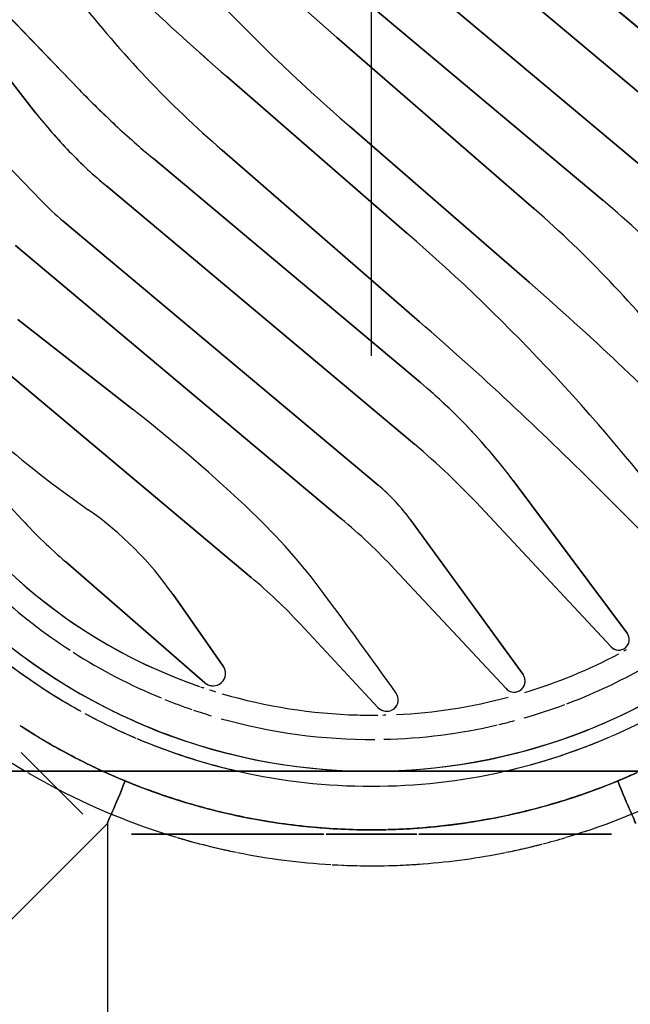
# Model space of a CAD drawing. Header units: millimetres. Extents: x -20654 to 2526, y -8238 to 977.
# Tile 39 of 219: x -10322.2484 to -10322.1976, y -4123.0649 to -4122.9828. Entities that reach past the tile are written whole.
import ezdxf

# ---------------------------------------------------------------- set-up
doc = ezdxf.new("R2010")
doc.units = ezdxf.units.MM
doc.layers.add('A-DETL-MBND', color=7, linetype='Continuous')
doc.layers.add('COTAS', color=7, linetype='Continuous')
doc.styles.add('Arial_4', font='arial.ttf', dxfattribs={"width": 0.8, "height": 0.07})
doc.dimstyles.new('COTAS', dxfattribs={"dimscale": 0.3048, "dimtxt": 0.07, "dimasz": 0.3412073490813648, "dimexe": 0.1968503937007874, "dimexo": 0.0625, "dimgap": 0.03280839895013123, "dimtad": 3, "dimdec": 0, "dimlfac": 100, "dimzin": 0, "dimdsep": 46, "dimtxsty": 'Arial_4', "dimblk1": 'DOTSMALL', "dimblk2": 'DOTSMALL', "dimsah": 1, "dimcen": 0.09, "dimdle": 0.06561679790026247, "dimazin": 0, "dimtfac": 1, "dimtdec": 0, "dimtmove": 0, "dimatfit": 0, "dimfxl": 0.3280839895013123, "dimfxlon": 1, "dimtvp": 1, "dimtfill": 1, "dimtolj": 1, "dimtzin": 0, "dimarcsym": 2})

# ---------------------------------------------------------------- blocks, each defined once
blk = doc.blocks.new('Caixa Sifonada Girafacil Montada Completa - Caixas e Ralos - Esgoto - MEP - Tigre - Corpo - 100x140x50-2585573-8 DETALHE SANITÁRIO B')
at = {"layer": 'A-DETL-MBND'}
for p, q in [((0.02199999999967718, 0.05311269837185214), (0.02199999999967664, 0.07199999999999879)), ((0.03535533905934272, 0.06646803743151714), (0.02199999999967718, 0.05311269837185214)), ((-0.003962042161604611, 0.05399999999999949), (-0.01999988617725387, 0.05399999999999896)), ((-0.01999988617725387, 0.05399999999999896), (-0.003962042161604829, 0.05399999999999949)), ((0.003782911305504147, 0.05399999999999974), (-0.003778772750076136, 0.05399999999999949)), ((-0.003778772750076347, 0.05399999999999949), (0.00378291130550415, 0.05399999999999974)), ((0.01999988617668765, 0.05400000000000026), (0.003966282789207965, 0.05399999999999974)), ((0.00396628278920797, 0.05399999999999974), (0.007653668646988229, 0.05399999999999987)), ((0.007653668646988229, 0.05399999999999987), (0.01999988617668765, 0.05400000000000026)), ((0.02748536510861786, 0.04888216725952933), (0.02404171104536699, 0.05232582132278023)), ((0.02404171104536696, 0.05232582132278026), (0.02748536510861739, 0.0488821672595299)), ((0.04875000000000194, 0.04875000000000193), (-0.04875000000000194, 0.04875000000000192)), ((-0.04875000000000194, 0.04875000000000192), (0.04875000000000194, 0.04875000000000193)), ((0.02919136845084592, 0.04717616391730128), (0.02748536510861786, 0.04888216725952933)), ((0.02748536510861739, 0.0488821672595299), (0.02919136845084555, 0.04717616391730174)), ((0.005948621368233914, 0.03645701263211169), (-0.000572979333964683, 0.04345057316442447)), ((-0.000572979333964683, 0.04345057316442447), (0.005948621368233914, 0.03645701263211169)), ((-0.000572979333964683, 0.04345057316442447), (0.005948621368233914, 0.03645701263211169)), ((0.005948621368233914, 0.03645701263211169), (-0.000572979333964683, 0.04345057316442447)), ((-0.001910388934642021, 0.03188677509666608), (-0.01121344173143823, 0.04186307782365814)), ((-0.01121344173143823, 0.04186307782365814), (-0.001910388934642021, 0.03188677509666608)), ((-0.01121344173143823, 0.04186307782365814), (-0.001910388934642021, 0.03188677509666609)), ((-0.001910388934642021, 0.03188677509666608), (-0.01121344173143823, 0.04186307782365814)), ((0.02547744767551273, 0.03129199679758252), (0.01387786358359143, 0.04137536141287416)), ((0.01387786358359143, 0.04137536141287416), (0.02547744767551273, 0.03129199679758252)), ((0.01387786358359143, 0.04137536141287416), (0.02547744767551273, 0.03129199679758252)), ((0.02547744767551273, 0.03129199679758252), (0.01387786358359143, 0.04137536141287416)), ((-0.0126322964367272, 0.04069346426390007), (-0.003267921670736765, 0.02780450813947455)), ((-0.003261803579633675, 0.02779608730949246), (-0.0126322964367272, 0.04069346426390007)), ((-0.003261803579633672, 0.02779608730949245), (-0.0126322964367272, 0.04069346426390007)), ((-0.0126322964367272, 0.04069346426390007), (-0.003267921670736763, 0.02780450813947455)), ((0.01234538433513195, 0.03999551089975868), (0.0165341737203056, 0.0340132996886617)), ((0.0165341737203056, 0.0340132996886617), (0.01234538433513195, 0.03999551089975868)), ((0.0165341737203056, 0.0340132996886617), (0.01234538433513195, 0.03999551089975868)), ((0.01234538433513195, 0.03999551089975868), (0.0165341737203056, 0.0340132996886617)), ((-0.009076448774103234, 0.02669630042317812), (-0.01996579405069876, 0.03837369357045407)), ((-0.01996579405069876, 0.03837369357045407), (-0.009076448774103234, 0.02669630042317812)), ((-0.01996579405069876, 0.03837369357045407), (-0.009076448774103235, 0.02669630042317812)), ((-0.009076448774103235, 0.02669630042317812), (-0.01996579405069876, 0.03837369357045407)), ((-0.02131453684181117, 0.03724689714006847), (-0.01180824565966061, 0.02451809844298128)), ((-0.01180824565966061, 0.02451809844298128), (-0.02131453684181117, 0.03724689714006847)), ((-0.01180824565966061, 0.02451809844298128), (-0.02131453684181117, 0.03724689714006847)), ((-0.02131453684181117, 0.03724689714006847), (-0.01180824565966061, 0.02451809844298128)), ((-0.01874964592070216, 0.02500637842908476), (-0.02742892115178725, 0.03368565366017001)), ((-0.02742892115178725, 0.03368565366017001), (-0.01874964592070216, 0.02500637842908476)), ((-0.02742892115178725, 0.03368565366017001), (-0.01874964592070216, 0.02500637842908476)), ((-0.01874964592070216, 0.02500637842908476), (-0.02742892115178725, 0.03368565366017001)), ((0.03298696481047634, 0.01332051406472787), (0.01003213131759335, 0.03258190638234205)), ((0.01003213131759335, 0.03258190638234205), (0.03298696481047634, 0.01332051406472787)), ((0.01003213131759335, 0.03258190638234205), (0.03298696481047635, 0.01332051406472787)), ((0.03298696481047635, 0.01332051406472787), (0.01003213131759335, 0.03258190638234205)), ((-0.003267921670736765, 0.02780450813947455), (-0.003261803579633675, 0.02779608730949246)), ((-0.003267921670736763, 0.02780450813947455), (-0.003261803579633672, 0.02779608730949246)), ((0.02966446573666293, 0.004903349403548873), (0.002540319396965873, 0.02766321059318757)), ((0.002540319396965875, 0.02766321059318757), (0.02966446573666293, 0.004903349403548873)), ((0.002540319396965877, 0.02766321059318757), (0.02966446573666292, 0.004903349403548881)), ((0.02966446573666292, 0.004903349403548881), (0.002540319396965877, 0.02766321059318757)), ((0.04059191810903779, 0.0154719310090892), (0.02911655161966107, 0.02777775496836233)), ((0.02911655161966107, 0.02777775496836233), (0.04059191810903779, 0.0154719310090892)), ((0.02911655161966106, 0.02777775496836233), (0.0405919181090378, 0.0154719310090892)), ((0.0405919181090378, 0.0154719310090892), (0.02911655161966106, 0.02777775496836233)), ((-0.0005676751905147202, 0.02490698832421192), (0.02568599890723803, 0.002877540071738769)), ((0.02568599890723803, 0.002877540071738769), (-0.0005676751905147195, 0.02490698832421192)), ((0.02568599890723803, 0.00287754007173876), (-0.0005676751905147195, 0.02490698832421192)), ((-0.0005676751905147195, 0.02490698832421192), (0.02568599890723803, 0.00287754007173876)), ((0.02205461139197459, -2.901847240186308e-05), (-0.003585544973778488, 0.02148562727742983)), ((-0.003585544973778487, 0.02148562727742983), (0.02205461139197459, -2.901847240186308e-05)), ((-0.003585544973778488, 0.02148562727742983), (0.0220546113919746, -2.901847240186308e-05)), ((0.0220546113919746, -2.901847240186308e-05), (-0.003585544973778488, 0.02148562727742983)), ((0.0199219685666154, 0.01854531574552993), (0.02946511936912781, 0.0110893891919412)), ((0.02946511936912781, 0.0110893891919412), (0.0199219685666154, 0.01854531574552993)), ((0.0294651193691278, 0.0110893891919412), (0.0199219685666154, 0.01854531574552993)), ((0.0199219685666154, 0.01854531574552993), (0.0294651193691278, 0.0110893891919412)), ((-0.004076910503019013, 0.01633580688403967), (0.01817783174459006, -0.002338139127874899)), ((0.01817783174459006, -0.002338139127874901), (-0.004076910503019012, 0.01633580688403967)), ((0.01817783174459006, -0.002338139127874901), (-0.004076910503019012, 0.01633580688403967)), ((-0.004076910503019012, 0.01633580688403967), (0.01817783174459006, -0.002338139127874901)), ((0.01243658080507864, -0.00303509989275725), (-0.004014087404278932, 0.01126524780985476)), ((-0.004014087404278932, 0.01126524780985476), (0.01243658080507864, -0.00303509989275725)), ((-0.004014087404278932, 0.01126524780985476), (0.01243658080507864, -0.00303509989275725)), ((0.01243658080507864, -0.00303509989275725), (-0.004014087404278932, 0.01126524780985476)), ((0.001832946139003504, -0.005045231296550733), (-0.01317358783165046, 0.00799974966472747)), ((-0.01317358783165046, 0.00799974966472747), (0.001832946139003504, -0.005045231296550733)), ((-0.01317358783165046, 0.00799974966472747), (0.001832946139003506, -0.005045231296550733)), ((0.001832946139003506, -0.005045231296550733), (-0.01317358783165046, 0.00799974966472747)), ((-0.002954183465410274, 0.003863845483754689), (0.01205235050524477, -0.009181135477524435)), ((0.01205235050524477, -0.009181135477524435), (-0.002954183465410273, 0.003863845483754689)), ((0.01205235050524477, -0.009181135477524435), (-0.002954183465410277, 0.003863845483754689)), ((-0.002954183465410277, 0.003863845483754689), (0.01205235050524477, -0.009181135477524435)), ((-0.01355781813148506, 0.001853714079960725), (0.002892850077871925, -0.01244663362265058)), ((0.002892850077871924, -0.01244663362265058), (-0.01355781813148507, 0.001853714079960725)), ((0.002892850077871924, -0.01244663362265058), (-0.01355781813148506, 0.001853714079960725)), ((-0.01355781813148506, 0.001853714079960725), (0.002892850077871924, -0.01244663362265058)), ((0.002955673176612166, -0.01751719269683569), (-0.01929906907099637, 0.001156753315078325)), ((-0.01929906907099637, 0.001156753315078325), (0.002955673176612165, -0.01751719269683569)), ((-0.01929906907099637, 0.001156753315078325), (0.002955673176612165, -0.0175171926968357)), ((0.002955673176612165, -0.01751719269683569), (-0.01929906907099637, 0.001156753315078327)), ((0.02753420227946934, 0.001154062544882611), (0.04058614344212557, -0.01236161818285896)), ((0.04058614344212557, -0.01236161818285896), (0.02753420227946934, 0.001154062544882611)), ((0.04058614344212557, -0.01236161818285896), (0.02753420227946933, 0.001154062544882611)), ((0.02753420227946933, 0.001154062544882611), (0.04058614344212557, -0.01236161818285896)), ((-0.02317584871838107, -0.001152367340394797), (0.002464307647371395, -0.02266701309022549)), ((0.002464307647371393, -0.02266701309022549), (-0.02317584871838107, -0.001152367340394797)), ((0.002464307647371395, -0.02266701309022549), (-0.02317584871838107, -0.001152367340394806)), ((-0.02317584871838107, -0.001152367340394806), (0.002464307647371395, -0.02266701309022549)), ((-0.0005535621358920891, -0.02608837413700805), (-0.02680723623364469, -0.004058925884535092)), ((-0.02680723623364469, -0.004058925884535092), (-0.0005535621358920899, -0.02608837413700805)), ((-0.02680723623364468, -0.004058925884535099), (-0.0005535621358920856, -0.02608837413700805)), ((-0.0005535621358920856, -0.02608837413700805), (-0.02680723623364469, -0.004058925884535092)), ((-0.03078570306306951, -0.006084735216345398), (-0.003661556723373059, -0.02884459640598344)), ((-0.003661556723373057, -0.02884459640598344), (-0.03078570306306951, -0.006084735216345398)), ((-0.003661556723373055, -0.02884459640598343), (-0.03078570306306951, -0.006084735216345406)), ((-0.03078570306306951, -0.006084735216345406), (-0.003661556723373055, -0.02884459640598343)), ((0.03868063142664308, -0.01985954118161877), (0.02798646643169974, -0.006171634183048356)), ((0.02798646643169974, -0.006171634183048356), (0.03868063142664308, -0.01985954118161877)), ((0.02798646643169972, -0.006171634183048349), (0.03868063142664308, -0.01985954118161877)), ((0.03868063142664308, -0.01985954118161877), (0.02798646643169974, -0.006171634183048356)), ((0.02436242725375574, -0.00810536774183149), (0.03706747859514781, -0.02126183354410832)), ((0.03706747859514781, -0.02126183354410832), (0.02436242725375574, -0.00810536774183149)), ((0.0370674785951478, -0.02126183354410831), (0.02436242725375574, -0.00810536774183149)), ((0.02436242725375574, -0.00810536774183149), (0.0370674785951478, -0.02126183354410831))]:
    blk.add_line(p, q, dxfattribs=at)
for centre, radius, start, end in [((-8.206102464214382e-16, 0), 0.05663999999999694, 94.37166171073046, 101.3716076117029), ((-8.206102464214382e-16, 0), 0.05663999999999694, 94.37166171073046, 101.3716076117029), ((-8.206102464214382e-16, 0), 0.05663999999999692, 86.69477956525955, 94.32176256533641), ((-8.206102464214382e-16, 0), 0.05663999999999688, 90.00000000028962, 94.32176256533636), ((-8.206102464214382e-16, 0), 0.05663999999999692, 86.69477956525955, 89.99999999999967), ((-8.206102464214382e-16, 0), 0.05663999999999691, 78.62839238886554, 86.58698143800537), ((-8.206102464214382e-16, 0), 0.05663999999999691, 78.62839238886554, 86.58698143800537), ((-8.206102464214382e-16, 0), 0.05663999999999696, 101.4412924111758, 104.5095012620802), ((-8.206102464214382e-16, 0), 0.05663999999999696, 102.8571428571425, 104.5095012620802), ((-8.206102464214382e-16, 0), 0.05663999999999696, 101.4412924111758, 102.8571428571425), ((-8.206102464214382e-16, 0), 0.0566399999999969, 73.39864714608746, 78.5581623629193), ((-8.206102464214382e-16, 0), 0.05663999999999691, 77.14285714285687, 78.5581623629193), ((-8.206102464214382e-16, 0), 0.0566399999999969, 73.39864714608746, 77.14285714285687), ((-8.206102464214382e-16, 0), 0.05663999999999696, 106.6591508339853, 117.9548021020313), ((-8.206102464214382e-16, 0), 0.05663999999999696, 106.6591508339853, 117.9548021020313), ((-8.206102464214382e-16, 0), 0.05663999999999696, 104.5940874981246, 106.601352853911), ((-8.206102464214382e-16, 0), 0.05663999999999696, 104.5940874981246, 106.601352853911), ((-8.206102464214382e-16, 0), 0.05663999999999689, 61.80058166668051, 73.33630823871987), ((-8.206102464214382e-16, 0), 0.05663999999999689, 61.80058166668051, 73.33630823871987), ((-8.206102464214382e-16, 0), 0.05363999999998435, 65.65346722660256, 114.3465327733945), ((-8.206102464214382e-16, 0), 0.05363999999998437, 91.46927942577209, 102.5119765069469), ((-8.206102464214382e-16, 0), 0.05363999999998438, 88.70517728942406, 91.29390314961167), ((-8.206102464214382e-16, 0), 0.05363999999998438, 77.48805002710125, 88.70517728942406), ((-8.206102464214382e-16, 0), 0.05363999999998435, 103.5293078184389, 114.3465327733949), ((-8.206102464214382e-16, 0), 0.05363999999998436, 102.5119765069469, 103.5293078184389), ((-8.206102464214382e-16, 0), 0.0536399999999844, 76.46991952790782, 77.48805002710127), ((-8.206102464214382e-16, 0), 0.0536399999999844, 65.65346722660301, 76.46991952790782), ((-8.206102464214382e-16, 0), 0.0499999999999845, 77.17982428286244, 102.8201757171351), ((-8.206102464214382e-16, 0), 0.0499999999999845, 77.17982428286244, 102.8201757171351), ((-8.206102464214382e-16, 0), 0.05663999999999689, 59.93986196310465, 61.8005816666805), ((-8.206102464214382e-16, 0), 0.05663999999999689, 59.93986196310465, 61.8005816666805), ((0, 0), 0.04875000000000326, 9.541664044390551e-14, 179.9999999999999), ((-8.206102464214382e-16, 0), 0.04999999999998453, 102.8571428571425, 113.4193061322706), ((0, 0), 0.04875000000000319, 70.15730829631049, 110.2474914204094), ((-8.206102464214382e-16, 0), 0.04999999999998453, 104.3037539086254, 108.5647611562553), ((-8.206102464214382e-16, 0), 0.04999999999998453, 102.8571428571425, 104.0341889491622), ((-8.206102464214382e-16, 0), 0.04999999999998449, 75.96581105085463, 77.14285714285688), ((-8.206102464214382e-16, 0), 0.04999999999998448, 66.97948451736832, 77.14285714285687), ((-8.206102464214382e-16, 0), 0.04999999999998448, 71.435238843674, 75.95839221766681), ((-8.206102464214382e-16, 0), 0.05363999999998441, 64.53769842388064, 65.65346722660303), ((-8.206102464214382e-16, 0), 0.05363999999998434, 60.59663001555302, 65.65346722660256), ((-8.206102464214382e-16, 0), 0.05663999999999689, 59.60064148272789, 59.93986196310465), ((-8.206102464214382e-16, 0), 0.05663999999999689, 59.60064148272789, 59.93986196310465), ((-8.206102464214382e-16, 0), 0.05663999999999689, 56.56304095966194, 59.28389349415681), ((-8.206102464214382e-16, 0), 0.05663999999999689, 56.56304095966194, 59.28389349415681), ((-8.206102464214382e-16, 0), 0.05363999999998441, 64.28571428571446, 64.53769842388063), ((-8.206102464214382e-16, 0), 0.05363999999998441, 60.59663001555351, 64.18310565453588), ((-8.206102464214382e-16, 0), 0.04999999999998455, 108.5647611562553, 113.4193061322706), ((-8.206102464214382e-16, 0), 0.04999999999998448, 66.97948451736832, 71.435238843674), ((-8.206102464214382e-16, 0), 0.04610000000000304, 91.26540274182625, 103.1326534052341), ((-8.206102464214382e-16, 0), 0.04610000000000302, 74.25321962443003, 90.36540659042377), ((-8.206102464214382e-16, 0), 0.05363999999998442, 57.14743473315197, 60.5417515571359), ((-8.206102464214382e-16, 0), 0.05363999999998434, 57.14743473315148, 60.54175155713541), ((-8.206102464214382e-16, 0), 0.04999999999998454, 113.4831476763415, 117.6809132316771), ((-8.206102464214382e-16, 0), 0.04999999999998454, 113.4831476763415, 117.6809132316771), ((0, 0), 0.04875000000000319, 110.3124003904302, 115.4060138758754), ((0, 0), 0.04875000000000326, 63.4286261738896, 70.04494945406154), ((-8.206102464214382e-16, 0), 0.04999999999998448, 61.89250744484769, 66.86868149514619), ((-8.206102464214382e-16, 0), 0.04999999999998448, 61.47825661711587, 66.86868149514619), ((-8.206102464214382e-16, 0), 0.04610000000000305, 103.3001778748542, 104.9977779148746), ((0, 0), 0.04875000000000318, 115.5871589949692, 123.0009515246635), ((-8.206102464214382e-16, 0), 0.04610000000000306, 106.013614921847, 110.4744715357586), ((-8.206102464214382e-16, 0), 0.04407442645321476, 92.69975604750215, 104.9958992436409), ((-8.206102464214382e-16, 0), 0.04407442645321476, 92.69975604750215, 104.9958992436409), ((-0.001276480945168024, 0.04279454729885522), 0.0009619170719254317, 43.00000000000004, 215.4512623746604), ((-0.001276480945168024, 0.04279454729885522), 0.0009619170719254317, 43.00000000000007, 215.4512623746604), ((-0.001276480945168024, 0.04279454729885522), 0.000961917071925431, 100.4837541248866, 215.4512623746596), ((-0.001276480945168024, 0.04279454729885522), 0.0009619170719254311, 100.4837541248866, 215.4512623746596), ((-0.001276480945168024, 0.04279454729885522), 0.0009619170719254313, 95.25001846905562, 100.4837541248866), ((-0.001276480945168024, 0.04279454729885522), 0.0009619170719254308, 95.25001846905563, 100.4837541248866), ((-0.001276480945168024, 0.04279454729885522), 0.0009619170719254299, 42.99999999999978, 95.25001846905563), ((-0.001276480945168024, 0.04279454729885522), 0.0009619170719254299, 42.9999999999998, 95.25001846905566), ((-8.206102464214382e-16, 0), 0.04407442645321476, 91.22011249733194, 91.53983011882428), ((-8.206102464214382e-16, 0), 0.04407442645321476, 91.22011249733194, 91.53983011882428), ((-8.206102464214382e-16, 0), 0.04407442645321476, 88.49683508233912, 90.67434113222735), ((-8.206102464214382e-16, 0), 0.04407442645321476, 88.49683508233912, 90.67434113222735), ((-8.206102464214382e-16, 0), 0.04407442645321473, 73.62185100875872, 88.49057466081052), ((-8.206102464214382e-16, 0), 0.04407442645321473, 73.62185100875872, 88.49057466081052), ((-8.206102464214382e-16, 0), 0.04610000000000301, 71.22932407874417, 73.14319227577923), ((-8.206102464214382e-16, 0), 0.04610000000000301, 68.08241342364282, 71.03683556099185), ((-8.206102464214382e-16, 0), 0.04999999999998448, 61.47825661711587, 61.89250744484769), ((-8.206102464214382e-16, 0), 0.04999999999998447, 56.58223583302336, 61.02349886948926), ((-8.206102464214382e-16, 0), 0.04999999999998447, 30.2652298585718, 61.02349886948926), ((-8.206102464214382e-16, 0), 0.04610000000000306, 110.6987912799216, 118.8539639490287), ((0, 0), 0.04875000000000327, 28.55279330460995, 62.8067077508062), ((-8.206102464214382e-16, 0), 0.04407442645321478, 106.8705799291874, 117.8850429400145), ((-8.206102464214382e-16, 0), 0.04407442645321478, 106.8705799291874, 117.8850429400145), ((-0.01188710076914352, 0.04123488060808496), 0.0009211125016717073, 43.00000000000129, 216.0000000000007), ((-0.01188710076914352, 0.04123488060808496), 0.0009211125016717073, 43.00000000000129, 216.0000000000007), ((-0.01188710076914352, 0.04123488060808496), 0.0009211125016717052, 43.00000000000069, 216.0000000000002), ((-0.01188710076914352, 0.04123488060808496), 0.0009211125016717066, 86.25000000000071, 158.3333333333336), ((-0.01188710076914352, 0.04123488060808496), 0.0009211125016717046, 57.41666666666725, 86.2500000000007), ((-0.01188710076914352, 0.04123488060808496), 0.0009211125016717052, 43.00000000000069, 57.4166666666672), ((0.4400946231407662, 0.3570553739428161), 0.5427813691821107, 215.4512623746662, 216.5416539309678), ((0.4400946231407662, 0.3570553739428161), 0.5427813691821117, 215.4512623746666, 216.5416539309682), ((0.4400946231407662, 0.3570553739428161), 0.5427813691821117, 215.4512623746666, 216.5416539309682), ((0.4400946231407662, 0.3570553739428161), 0.5427813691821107, 215.4512623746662, 216.5416539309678), ((-8.206102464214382e-16, 0), 0.04407442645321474, 72.16662013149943, 72.86720436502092), ((-8.206102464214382e-16, 0), 0.04407442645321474, 72.16662013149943, 72.86720436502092), ((-8.206102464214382e-16, 0), 0.04610000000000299, 57.34933734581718, 67.66726985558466), ((-0.01188710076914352, 0.04123488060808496), 0.0009211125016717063, 158.3333333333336, 201.5833333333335), ((0.01319633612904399, 0.04059135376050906), 0.001038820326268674, 48.99999999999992, 215.0000000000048), ((0.01319633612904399, 0.04059135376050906), 0.001038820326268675, 49.00000000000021, 215.0000000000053), ((0.01319633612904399, 0.04059135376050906), 0.001038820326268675, 49.00000000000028, 215.0000000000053), ((0.01319633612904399, 0.04059135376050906), 0.001038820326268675, 145.8333333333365, 173.500000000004), ((0.01319633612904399, 0.04059135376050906), 0.001038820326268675, 118.1666666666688, 145.8333333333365), ((0.01319633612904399, 0.04059135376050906), 0.001038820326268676, 49.00000000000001, 118.1666666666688), ((-8.206102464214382e-16, 0), 0.04407442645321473, 71.12150783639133, 71.53428014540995), ((-8.206102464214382e-16, 0), 0.04407442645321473, 71.12150783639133, 71.53428014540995), ((-8.206102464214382e-16, 0), 0.04407442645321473, 27.12221653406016, 71.01750157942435), ((-8.206102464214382e-16, 0), 0.04407442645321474, 21.43792951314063, 71.01750157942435), ((-8.206102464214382e-16, 0), 0.04999999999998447, 47.74222543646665, 56.58223583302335), ((-0.01188710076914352, 0.04123488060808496), 0.0009211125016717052, 201.5833333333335, 216.0000000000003), ((0.01319633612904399, 0.04059135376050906), 0.001038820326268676, 173.500000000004, 201.1666666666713), ((0.01319633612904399, 0.04059135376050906), 0.001038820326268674, 201.166666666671, 215.0000000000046), ((-0.02060942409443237, 0.03777349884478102), 0.0008800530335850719, 43.00000000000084, 216.753601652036), ((-0.02060942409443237, 0.03777349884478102), 0.0008800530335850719, 43.00000000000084, 216.753601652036), ((-0.02060942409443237, 0.03777349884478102), 0.0008800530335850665, 43.00000000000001, 157.8057383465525), ((-0.02060942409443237, 0.03777349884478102), 0.0008800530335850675, 100.9178672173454, 157.8057383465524), ((-8.206102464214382e-16, 0), 0.04407442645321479, 118.5178516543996, 118.8509259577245), ((-8.206102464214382e-16, 0), 0.04407442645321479, 118.5178516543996, 118.8509259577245), ((-0.02060942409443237, 0.03777349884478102), 0.0008800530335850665, 43.00000000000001, 100.9178672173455), ((-8.206102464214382e-16, 0), 0.04610000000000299, 47.34916351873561, 57.01069187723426), ((-0.02060942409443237, 0.03777349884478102), 0.0008800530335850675, 158.8357344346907, 216.7536016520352), ((-0.02060942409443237, 0.03777349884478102), 0.0008800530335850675, 158.8357344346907, 216.7536016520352), ((-0.02060942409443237, 0.03777349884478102), 0.0008800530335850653, 157.8057383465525, 158.8357344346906), ((-0.02060942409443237, 0.03777349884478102), 0.0008800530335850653, 157.8057383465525, 158.8357344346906), ((0.03966908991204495, 0.06790185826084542), 0.04610692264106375, 222.9999999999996, 229.9999999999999), ((0.03966908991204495, 0.06790185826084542), 0.04610692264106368, 222.9999999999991, 229.9999999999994), ((0.03966908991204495, 0.06790185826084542), 0.04610692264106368, 222.9999999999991, 229.9999999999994), ((0.03966908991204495, 0.06790185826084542), 0.04610692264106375, 222.9999999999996, 229.9999999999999), ((0.04602944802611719, 0.0650188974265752), 0.05229929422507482, 216.5416539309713, 226.3632609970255), ((0.04602944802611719, 0.0650188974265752), 0.05229929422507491, 216.5416539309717, 226.3632609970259), ((0.04602944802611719, 0.0650188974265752), 0.05229929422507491, 216.5416539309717, 226.3632609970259), ((0.04602944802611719, 0.0650188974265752), 0.05229929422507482, 216.5416539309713, 226.3632609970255), ((0.04012071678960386, 0.0505287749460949), 0.0287938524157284, 215.0000000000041, 234.9999999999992), ((0.04012071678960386, 0.0505287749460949), 0.02879385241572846, 215.0000000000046, 234.9999999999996), ((0.04012071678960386, 0.0505287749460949), 0.02879385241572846, 215.0000000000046, 234.9999999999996), ((0.04012071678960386, 0.0505287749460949), 0.0287938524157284, 215.0000000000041, 234.9999999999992), ((0.03484229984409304, 0.0661592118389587), 0.05025296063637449, 222.9999999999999, 229.9999999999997), ((0.03484229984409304, 0.0661592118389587), 0.05025296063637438, 222.9999999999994, 229.9999999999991), ((0.03484229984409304, 0.0661592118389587), 0.05025296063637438, 222.9999999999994, 229.9999999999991), ((0.03484229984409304, 0.0661592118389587), 0.05025296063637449, 222.9999999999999, 229.9999999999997), ((-0.006230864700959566, -0.005184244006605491), 0.04833149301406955, 43.00000000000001, 48.99999999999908), ((-0.006230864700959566, -0.005184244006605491), 0.04833149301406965, 43.0000000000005, 48.99999999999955), ((-0.006230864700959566, -0.005184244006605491), 0.04833149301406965, 43.0000000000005, 48.99999999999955), ((-0.006230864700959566, -0.005184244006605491), 0.04833149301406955, 43.00000000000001, 48.99999999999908), ((0.1027786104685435, 0.1254955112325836), 0.1611635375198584, 216.7536016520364, 228.9999999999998), ((0.1027786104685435, 0.1254955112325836), 0.1611635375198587, 216.7536016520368, 229.0000000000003), ((0.1027786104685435, 0.1254955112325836), 0.1611635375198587, 216.7536016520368, 229.0000000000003), ((0.1027786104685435, 0.1254955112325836), 0.1611635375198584, 216.7536016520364, 228.9999999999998), ((0.009850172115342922, 0.03732249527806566), 0.01620729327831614, 216.0000000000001, 229.9999999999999), ((0.009850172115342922, 0.03732249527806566), 0.01620729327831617, 216.0000000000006, 230.0000000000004), ((0.009850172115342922, 0.03732249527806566), 0.01620729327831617, 216.0000000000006, 230.0000000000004), ((0.009850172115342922, 0.03732249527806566), 0.01620729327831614, 216.0000000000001, 229.9999999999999), ((0.1025101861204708, 0.1242534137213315), 0.1341455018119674, 226.3632609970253, 232.0000000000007), ((0.1025101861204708, 0.1242534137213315), 0.1341455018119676, 226.3632609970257, 232.0000000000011), ((0.1025101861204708, 0.1242534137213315), 0.1341455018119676, 226.3632609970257, 232.0000000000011), ((0.1025101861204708, 0.1242534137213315), 0.1341455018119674, 226.3632609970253, 232.0000000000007), ((0.0362658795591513, 0.06897870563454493), 0.06199781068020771, 222.9999999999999, 229.9999999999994), ((0.0362658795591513, 0.06897870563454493), 0.06199781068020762, 222.9999999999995, 229.999999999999), ((0.0362658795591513, 0.06897870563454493), 0.06199781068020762, 222.9999999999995, 229.999999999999), ((0.0362658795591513, 0.06897870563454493), 0.06199781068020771, 222.9999999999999, 229.9999999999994), ((-0.03198716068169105, -0.05245194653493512), 0.09692239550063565, 43.10364131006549, 54.99999999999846), ((-0.03198716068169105, -0.05245194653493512), 0.09692239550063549, 43.10364131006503, 54.999999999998), ((-0.03198716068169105, -0.05245194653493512), 0.09692239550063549, 43.10364131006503, 54.999999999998), ((-0.03198716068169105, -0.05245194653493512), 0.09692239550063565, 43.10364131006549, 54.99999999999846), ((0.1853653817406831, 0.2291214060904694), 0.2886622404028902, 225, 228.9999999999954), ((0.1853653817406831, 0.2291214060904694), 0.2886622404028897, 224.9999999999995, 228.9999999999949), ((0.1853653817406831, 0.2291214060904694), 0.2886622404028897, 224.9999999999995, 228.9999999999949), ((0.1853653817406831, 0.2291214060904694), 0.2886622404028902, 225, 226.9999999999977), ((0.02729120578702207, 0.05371887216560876), 0.04880012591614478, 216.7536016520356, 223.3768008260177), ((0.02729120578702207, 0.05371887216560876), 0.04880012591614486, 216.7536016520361, 230.0000000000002), ((0.02729120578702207, 0.05371887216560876), 0.04880012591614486, 216.7536016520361, 230.0000000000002), ((0.02729120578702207, 0.05371887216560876), 0.04880012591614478, 216.7536016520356, 229.9999999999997), ((0.1369719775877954, 0.1807224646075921), 0.2288598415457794, 224.0000000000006, 228.9999999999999), ((0.1369719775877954, 0.1807224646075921), 0.2288598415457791, 224.0000000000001, 228.9999999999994), ((0.1369719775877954, 0.1807224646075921), 0.2288598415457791, 224.0000000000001, 228.9999999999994), ((0.1369719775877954, 0.1807224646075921), 0.2288598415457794, 224.0000000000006, 228.9999999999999), ((0.02729120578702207, 0.05371887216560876), 0.04880012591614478, 223.3768008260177, 229.9999999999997), ((0.1853653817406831, 0.2291214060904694), 0.2886622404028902, 226.9999999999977, 228.9999999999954), ((0.04635480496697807, 0.07077530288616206), 0.09132200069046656, 217.9999999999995, 228.9999999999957), ((0.04635480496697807, 0.07077530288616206), 0.0913220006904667, 217.9999999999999, 228.9999999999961), ((0.04635480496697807, 0.07077530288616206), 0.0913220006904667, 217.9999999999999, 228.9999999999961), ((0.04635480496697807, 0.07077530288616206), 0.09132200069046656, 217.9999999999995, 228.9999999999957), ((0.03263127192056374, 0.06304492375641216), 0.08078926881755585, 223.9999999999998, 229.9999999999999), ((0.03263127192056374, 0.06304492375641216), 0.08078926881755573, 223.9999999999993, 229.9999999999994), ((0.03263127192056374, 0.06304492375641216), 0.08078926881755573, 223.9999999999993, 229.9999999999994), ((0.03263127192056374, 0.06304492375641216), 0.08078926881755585, 223.9999999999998, 229.9999999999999), ((0.01016714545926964, -0.01561710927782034), 0.0241430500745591, 43.99999999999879, 49.99999999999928), ((0.01016714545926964, -0.01561710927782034), 0.02414305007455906, 43.99999999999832, 49.99999999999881), ((0.01016714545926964, -0.01561710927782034), 0.02414305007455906, 43.99999999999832, 49.99999999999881), ((0.01016714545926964, -0.01561710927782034), 0.0241430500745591, 43.99999999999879, 49.99999999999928), ((-8.459899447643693e-18, 1.226685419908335e-16), 0.04875000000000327, 180.0000000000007, 359.9999999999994), ((-0.004201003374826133, -0.03131924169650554), 0.04084648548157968, 37.9999999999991, 49.99999999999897), ((-0.004201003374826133, -0.03131924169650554), 0.04084648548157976, 37.99999999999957, 49.99999999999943), ((-0.004201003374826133, -0.03131924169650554), 0.04084648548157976, 37.99999999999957, 49.99999999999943), ((-0.004201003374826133, -0.03131924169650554), 0.04084648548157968, 43.99999999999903, 49.99999999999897), ((-0.03375250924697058, -0.06422630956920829), 0.08078926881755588, 46.99999999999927, 49.99999999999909), ((-0.03375250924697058, -0.06422630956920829), 0.08078926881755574, 43.99999999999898, 49.99999999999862), ((-0.03375250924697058, -0.06422630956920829), 0.08078926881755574, 43.99999999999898, 49.99999999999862), ((-0.03375250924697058, -0.06422630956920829), 0.08078926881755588, 43.99999999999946, 49.99999999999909), ((-0.04747604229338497, -0.07195668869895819), 0.09132200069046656, 37.99999999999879, 48.99999999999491), ((-0.04747604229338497, -0.07195668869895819), 0.09132200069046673, 37.99999999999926, 48.99999999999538), ((-0.04747604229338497, -0.07195668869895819), 0.09132200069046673, 37.99999999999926, 48.99999999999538), ((-0.04747604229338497, -0.07195668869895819), 0.09132200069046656, 37.99999999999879, 48.99999999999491), ((-0.004201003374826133, -0.03131924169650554), 0.04084648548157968, 37.9999999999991, 43.99999999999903), ((-0.1038998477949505, -0.1266768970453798), 0.1611635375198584, 36.75360165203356, 48.9999999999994), ((-0.1038998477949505, -0.1266768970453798), 0.1611635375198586, 36.75360165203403, 48.99999999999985), ((-0.1038998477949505, -0.1266768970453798), 0.1611635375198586, 36.75360165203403, 48.99999999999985), ((-0.1038998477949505, -0.1266768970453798), 0.1611635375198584, 36.75360165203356, 48.9999999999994), ((-0.03375250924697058, -0.06422630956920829), 0.08078926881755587, 43.99999999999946, 46.99999999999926), ((-0.1380932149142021, -0.1819038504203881), 0.2288598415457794, 44.00000000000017, 48.99999999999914), ((-0.1380932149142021, -0.1819038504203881), 0.228859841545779, 43.99999999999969, 48.99999999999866), ((-0.1380932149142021, -0.1819038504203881), 0.228859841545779, 43.99999999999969, 48.99999999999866), ((-0.1380932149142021, -0.1819038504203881), 0.2288598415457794, 46.49999999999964, 48.99999999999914), ((-0.18648661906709, -0.2303027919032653), 0.2886622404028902, 44.99999999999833, 48.99999999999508), ((-0.18648661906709, -0.2303027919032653), 0.2886622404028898, 44.99999999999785, 48.99999999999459), ((-0.18648661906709, -0.2303027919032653), 0.2886622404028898, 44.99999999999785, 48.99999999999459), ((-0.18648661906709, -0.2303027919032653), 0.2886622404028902, 44.99999999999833, 48.99999999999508)]:
    blk.add_arc(centre, radius, start, end, dxfattribs=at)
for points, knots in [([(-0.02052713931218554, 0.04955689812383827), (-0.01954912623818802, 0.04996200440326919), (-0.01766805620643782, 0.05069933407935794), (-0.01407261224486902, 0.051790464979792), (-0.01098226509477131, 0.05253939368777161), (-0.007521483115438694, 0.05315147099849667), (-0.004270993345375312, 0.05350027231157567), (-0.002189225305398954, 0.05360150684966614), (-0.001371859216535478, 0.0536224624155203)], [0, 0, 0, 0, 0.1428571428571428, 0.2142857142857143, 0.2857142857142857, 0.3571428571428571, 0.4285714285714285, 0.4743792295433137, 0.4743792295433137, 0.4743792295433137, 0.4743792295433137]), ([(-0.001372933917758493, 0.05362212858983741), (-0.002191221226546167, 0.05360103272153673), (-0.003957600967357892, 0.05351525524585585), (-0.00658187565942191, 0.05325867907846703), (-0.009294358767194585, 0.0528504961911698), (-0.01174312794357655, 0.05235741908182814), (-0.01404562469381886, 0.05178532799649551), (-0.01611628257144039, 0.05117463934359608), (-0.0184387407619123, 0.05039436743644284), (-0.01979362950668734, 0.04986072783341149), (-0.0205271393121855, 0.04955689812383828)], [0.5256207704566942, 0.5256207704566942, 0.5256207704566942, 0.5256207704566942, 0.5714285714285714, 0.625, 0.6785714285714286, 0.7321428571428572, 0.7857142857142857, 0.8392857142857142, 0.8928571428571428, 1, 1, 1, 1]), ([(0.001209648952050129, 0.05362637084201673), (0.0008078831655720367, 0.05363545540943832), (1.441526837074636e-06, 0.05364463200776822), (-0.0008058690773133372, 0.05363527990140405), (-0.001209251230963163, 0.05362610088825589)], [0.4774968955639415, 0.4774968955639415, 0.4774968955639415, 0.4774968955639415, 0.5, 0.5225674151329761, 0.5225674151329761, 0.5225674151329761, 0.5225674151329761]), ([(-0.001208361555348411, 0.05362640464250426), (-0.000805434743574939, 0.0536355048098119), (1.01077885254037e-06, 0.05364463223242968), (0.0008083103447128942, 0.05363523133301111), (0.001210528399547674, 0.05362606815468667)], [0.4774325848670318, 0.4774325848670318, 0.4774325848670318, 0.4774325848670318, 0.5, 0.5225031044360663, 0.5225031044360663, 0.5225031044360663, 0.5225031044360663]), ([(0.02052713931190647, 0.04955689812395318), (0.019552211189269, 0.0499607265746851), (0.01767445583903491, 0.05069713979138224), (0.01407565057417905, 0.05178972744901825), (0.01098189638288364, 0.05253948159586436), (0.007523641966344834, 0.05315108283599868), (0.004221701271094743, 0.05350567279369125), (0.002083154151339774, 0.05360661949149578), (0.001209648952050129, 0.05362637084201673)], [0, 0, 0, 0, 0.1428571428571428, 0.2142857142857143, 0.2857142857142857, 0.3571428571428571, 0.4285714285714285, 0.4774968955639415, 0.4774968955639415, 0.4774968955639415, 0.4774968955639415]), ([(0.001210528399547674, 0.05362606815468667), (0.002085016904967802, 0.05360614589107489), (0.003908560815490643, 0.05352014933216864), (0.006584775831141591, 0.05325828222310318), (0.009295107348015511, 0.05285033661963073), (0.0117434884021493, 0.05235735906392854), (0.01404855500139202, 0.05178458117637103), (0.01612154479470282, 0.05117299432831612), (0.01844324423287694, 0.05039268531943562), (0.01979594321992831, 0.04985976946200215), (0.02052713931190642, 0.04955689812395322)], [0.5225031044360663, 0.5225031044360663, 0.5225031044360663, 0.5225031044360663, 0.5714285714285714, 0.625, 0.6785714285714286, 0.7321428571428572, 0.7857142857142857, 0.8392857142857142, 0.8928571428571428, 1, 1, 1, 1]), ([(0.02647815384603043, 0.04664855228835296), (0.02547610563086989, 0.04721686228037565), (0.02391691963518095, 0.04803123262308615), (0.02262249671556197, 0.04863990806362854), (0.02215065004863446, 0.04885382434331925)], [0.791891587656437, 0.791891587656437, 0.791891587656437, 0.791891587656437, 0.875, 0.9295503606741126, 0.9295503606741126, 0.9295503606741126, 0.9295503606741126]), ([(0.0292654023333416, 0.04495312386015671), (0.02885009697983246, 0.04522355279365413), (0.02791753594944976, 0.04581219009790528), (0.02701736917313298, 0.04634201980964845), (0.02652785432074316, 0.04662033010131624)], [0.7181227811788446, 0.7181227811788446, 0.7181227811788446, 0.7181227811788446, 0.75, 0.7905189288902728, 0.7905189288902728, 0.7905189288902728, 0.7905189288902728]), ([(0.02652785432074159, 0.04662033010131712), (0.02701736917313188, 0.04634201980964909), (0.02791753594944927, 0.04581219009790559), (0.02885009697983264, 0.04522355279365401), (0.02926540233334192, 0.04495312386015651)], [0.2094810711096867, 0.2094810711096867, 0.2094810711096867, 0.2094810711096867, 0.25, 0.2818772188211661, 0.2818772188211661, 0.2818772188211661, 0.2818772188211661])]:
    blk.add_open_spline(points, degree=3, knots=knots, dxfattribs=at)
for points in [[(-0.02052713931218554, 0.04955689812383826), (-0.02094381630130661, 0.05064978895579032), (-0.02167687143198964, 0.05233531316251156), (-0.02200000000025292, 0.05302032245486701), (-0.02200000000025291, 0.05311269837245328)], [(-0.02200000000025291, 0.05311269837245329), (-0.0220000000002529, 0.05302032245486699), (-0.02167687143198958, 0.05233531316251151), (-0.02094381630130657, 0.05064978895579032), (-0.02052713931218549, 0.0495568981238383)], [(0.02199999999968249, 0.05311269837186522), (0.02199999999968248, 0.05302032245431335), (0.02167687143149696, 0.05233531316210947), (0.02094381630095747, 0.05064978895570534), (0.02052713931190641, 0.04955689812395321)], [(0.02052713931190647, 0.04955689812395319), (0.02094381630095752, 0.05064978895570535), (0.02167687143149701, 0.05233531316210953), (0.0219999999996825, 0.05302032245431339), (0.02199999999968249, 0.05311269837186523)], [(-0.02213973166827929, 0.0488598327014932), (-0.02153562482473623, 0.04913304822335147), (-0.02099802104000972, 0.04936185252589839), (-0.02052713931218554, 0.04955689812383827)], [(-0.0205271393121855, 0.04955689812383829), (-0.02099802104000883, 0.04936185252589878), (-0.0215348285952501, 0.04913287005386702), (-0.02213860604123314, 0.04885936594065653)], [(0.02215065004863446, 0.04885382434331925), (0.02154127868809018, 0.04913008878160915), (0.02100045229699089, 0.04936084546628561), (0.02052713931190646, 0.04955689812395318)], [(0.02052713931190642, 0.04955689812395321), (0.02100045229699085, 0.04936084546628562), (0.02154127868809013, 0.04913008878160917), (0.02215065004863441, 0.04885382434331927)], [(0.02215065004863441, 0.04885382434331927), (0.02262249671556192, 0.04863990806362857), (0.0231354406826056, 0.04839870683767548), (0.02368996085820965, 0.04812520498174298)], [(0.02368996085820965, 0.04812520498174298), (0.02453478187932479, 0.04770852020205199), (0.02547610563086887, 0.04721686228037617), (0.02647815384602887, 0.04664855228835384)]]:
    blk.add_open_spline(points, degree=3, dxfattribs=at)
blk = doc.blocks.new('_DotSmall')
at = {"color": 0, "linetype": 'ByBlock', "const_width": 0.5}
blk.add_lwpolyline([(-0.0625, 0, 1), (0.0625, 0, 1)], format="xyb", close=True, dxfattribs=at)
blk = doc.blocks.new('*D27')
at = {"layer": 'COTAS', "color": 0, "lineweight": -2, "transparency": 16777216}
for p, q in [((-10323.30889435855, -4122.735663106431), (-10323.30889435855, -4122.675663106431)), ((-10322.21912951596, -4123.010825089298), (-10322.21912951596, -4122.675663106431)), ((-10322.19912951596, -4122.735663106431), (-10323.32889435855, -4122.735663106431))]:
    blk.add_line(p, q, dxfattribs=at)
at = {"layer": 'Defpoints', "color": 0, "transparency": 16777216}
for p in [(-10323.30889435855, -4122.735663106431), (-10323.30889435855, -4122.735663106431), (-10322.21912951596, -4123.029875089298)]:
    blk.add_point(p, dxfattribs=at)
at = {"layer": 'COTAS', "color": 0, "lineweight": -2, "transparency": 16777216, "xscale": 0.104, "yscale": 0.104, "zscale": 0.104, "rotation": 180}
blk.add_blockref('_DotSmall', (-10323.30889435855, -4122.735663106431), dxfattribs=at)
at = {"layer": 'COTAS', "color": 0, "lineweight": -2, "transparency": 16777216, "xscale": 0.104, "yscale": 0.104, "zscale": 0.104}
blk.add_blockref('_DotSmall', (-10322.21912951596, -4122.735663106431), dxfattribs=at)
at = {"layer": 'COTAS', "color": 0, "transparency": 16777216, "insert": (-10322.76401193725, -4122.66944299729), "char_height": 0.07, "attachment_point": 5, "rotation": 180, "style": 'Arial_4', "bg_fill": 3, "box_fill_scale": 1.1, "bg_fill_color": 256, "bg_fill_true_color": 13158600, "bg_fill_transparency": 0}
blk.add_mtext('\\A1;109', dxfattribs=at)

msp = doc.modelspace()

# ---------------------------------------------------------------- block references
at = {"layer": 'A-DETL-MBND', "rotation": 180}
msp.add_blockref('Caixa Sifonada Girafacil Montada Completa - Caixas e Ralos - Esgoto - MEP - Tigre - Corpo - 100x140x50-2585573-8 DETALHE SANITÁRIO B', (-10322.21912951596, -4122.99671466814), dxfattribs=at)

# ---------------------------------------------------------------- next in the draw order: dimensions: what is measured, and where the dimension line sits
at = {"layer": 'COTAS'}
dim = msp.add_linear_dim(base=(-10323.30889435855, -4122.735663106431), p1=(-10322.21912951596, -4123.029875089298), p2=(-10323.30889435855, -4122.735663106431), dimstyle='COTAS', override={"dimgap": 0.1, "dimpost": '<>', "dimfxl": 1.161824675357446}, dxfattribs=at)
dim.commit()
dim.dimension.update_dxf_attribs({"geometry": '*D27', "text_midpoint": (-10322.76401193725, -4122.66944299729)})

doc.saveas('drawing.dxf')
